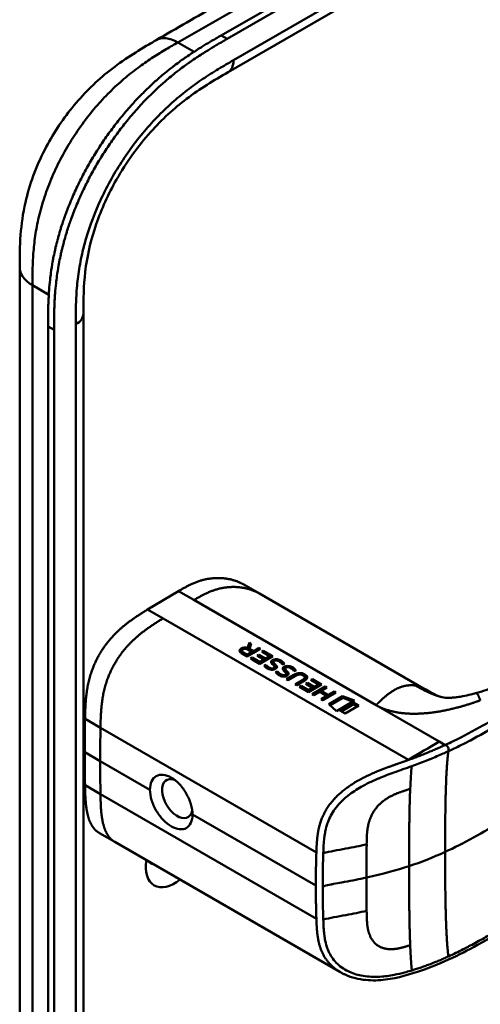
# Model space of a CAD drawing. Header units: millimetres. Extents: x 20 to 833, y 20 to 574.
# Tile 10 of 22: x 353 to 374, y 168 to 213. Entities that reach past the tile are written whole.
import ezdxf

# ---------------------------------------------------------------- set-up
doc = ezdxf.new("R2010")
doc.units = ezdxf.units.MM
doc.header["$LTSCALE"] = 2
doc.layers.add('Sichtbare Kanten(DIN)', color=7, linetype='Continuous', lineweight=50)
doc.layers.add('Sichtbare tangentiale Kanten(DIN)', color=7, linetype='Continuous', lineweight=50)

msp = doc.modelspace()

# ---------------------------------------------------------------- linework, layer by layer
at = {"layer": 'Sichtbare Kanten(DIN)'}
for p, q in [((362.505, 211.972), (407.456, 237.924)), ((407.73, 237.766), (362.78, 211.814)), ((403.805, 233.95), (362.814, 210.284)), ((362.814, 210.284), (362.814, 210.284)), ((353.274, 201.345), (353.274, 201.345)), ((356.191, 199.222), (356.191, 199.222)), ((356.191, 199.222), (356.191, 137.354)), ((354.575, 136.124), (354.575, 198.646)), ((354.849, 198.487), (354.849, 135.966)), ((364.25, 186.409), (363.543, 186.817)), ((359.133, 185.682), (360.547, 186.524)), ((364.25, 186.409), (371.767, 182.069)), ((359.133, 185.682), (359.84, 185.274)), ((359.84, 185.274), (371.073, 178.788)), ((363.705, 183.923), (363.789, 184.166)), ((363.708, 183.848), (363.79, 184.085)), ((363.789, 184.166), (363.79, 184.085)), ((363.789, 184.166), (363.88, 184.114)), ((363.79, 184.085), (363.856, 184.047)), ((363.88, 184.114), (363.799, 183.881)), ((363.697, 183.52), (363.424, 183.678)), ((363.442, 183.791), (363.443, 183.71)), ((363.506, 183.716), (363.691, 183.609)), ((363.507, 183.635), (363.692, 183.528)), ((363.691, 183.609), (363.903, 183.735)), ((363.691, 183.609), (363.692, 183.528)), ((363.692, 183.528), (363.904, 183.654)), ((364.294, 183.874), (363.697, 183.52)), ((363.705, 183.923), (363.706, 183.849)), ((363.903, 183.735), (363.718, 183.842)), ((363.799, 183.881), (363.8, 183.8)), ((363.799, 183.881), (363.976, 183.779)), ((363.8, 183.8), (363.977, 183.698)), ((363.903, 183.735), (363.904, 183.654)), ((363.976, 183.779), (364.214, 183.92)), ((363.976, 183.779), (363.977, 183.698)), ((363.977, 183.698), (364.215, 183.839)), ((364.145, 183.565), (364.218, 183.608)), ((364.447, 183.391), (364.145, 183.565)), ((364.214, 183.92), (364.294, 183.874)), ((364.214, 183.92), (364.215, 183.839)), ((364.215, 183.839), (364.225, 183.834)), ((364.215, 183.525), (364.219, 183.527)), ((364.218, 183.608), (364.519, 183.434)), ((364.218, 183.608), (364.219, 183.527)), ((364.219, 183.527), (364.521, 183.353)), ((364.862, 183.545), (364.266, 183.191)), ((364.368, 183.746), (364.441, 183.789)), ((364.711, 183.548), (364.368, 183.746)), ((364.438, 183.706), (364.442, 183.708)), ((364.441, 183.789), (364.862, 183.545)), ((364.441, 183.789), (364.442, 183.708)), ((364.442, 183.708), (364.794, 183.505)), ((364.519, 183.434), (364.711, 183.548)), ((364.711, 183.548), (364.712, 183.467)), ((363.849, 183.432), (363.921, 183.476)), ((364.266, 183.191), (363.849, 183.432)), ((363.918, 183.392), (363.922, 183.395)), ((363.921, 183.476), (363.922, 183.395)), ((363.921, 183.476), (364.26, 183.28)), ((363.922, 183.395), (364.261, 183.199)), ((364.26, 183.28), (364.447, 183.391)), ((364.26, 183.28), (364.261, 183.199)), ((364.261, 183.199), (364.448, 183.31)), ((364.447, 183.391), (364.448, 183.31)), ((364.463, 183.119), (364.555, 183.149)), ((364.514, 183.054), (364.556, 183.068)), ((364.519, 183.434), (364.521, 183.353)), ((364.521, 183.353), (364.712, 183.467)), ((364.555, 183.149), (364.556, 183.068)), ((364.894, 183.278), (364.895, 183.197)), ((364.894, 183.273), (364.895, 183.192)), ((364.928, 183.322), (364.926, 183.321)), ((364.944, 183.199), (364.945, 183.118)), ((364.975, 183.169), (364.976, 183.088)), ((364.782, 182.983), (364.787, 182.982)), ((364.945, 183.056), (364.943, 183.06)), ((364.947, 183.046), (364.948, 182.965)), ((364.994, 182.813), (365.085, 182.842)), ((365.044, 182.748), (365.086, 182.761)), ((365.085, 182.842), (365.086, 182.761)), ((365.312, 182.677), (365.317, 182.675)), ((365.424, 182.971), (365.425, 182.89)), ((365.424, 182.966), (365.425, 182.885)), ((365.459, 183.015), (365.456, 183.014)), ((365.474, 182.892), (365.475, 182.811)), ((365.475, 182.75), (365.474, 182.753)), ((365.477, 182.739), (365.478, 182.658)), ((365.485, 182.486), (365.828, 182.69)), ((365.505, 182.862), (365.507, 182.781)), ((365.911, 182.648), (365.563, 182.441)), ((366.259, 182.663), (366.257, 182.664)), ((365.563, 182.441), (365.485, 182.486)), ((365.554, 182.446), (365.829, 182.609)), ((365.888, 182.253), (366.236, 182.46)), ((365.966, 182.208), (365.888, 182.253)), ((365.957, 182.213), (366.237, 182.379)), ((366.309, 182.412), (365.966, 182.208)), ((366.085, 182.139), (366.158, 182.182)), ((366.158, 182.182), (366.497, 181.986)), ((366.158, 182.182), (366.159, 182.101)), ((366.333, 182.573), (366.334, 182.492)), ((366.382, 182.272), (366.455, 182.315)), ((366.683, 182.097), (366.382, 182.272)), ((366.452, 182.231), (366.456, 182.234)), ((366.455, 182.315), (366.456, 182.234)), ((366.455, 182.315), (366.756, 182.14)), ((366.456, 182.234), (366.757, 182.059)), ((367.099, 182.252), (366.503, 181.898)), ((366.605, 182.453), (366.677, 182.496)), ((366.948, 182.254), (366.605, 182.453)), ((366.674, 182.412), (366.678, 182.415)), ((366.677, 182.496), (367.099, 182.252)), ((366.677, 182.496), (366.678, 182.415)), ((366.678, 182.415), (367.03, 182.211)), ((366.756, 182.14), (366.948, 182.254)), ((366.757, 182.059), (366.949, 182.173)), ((366.948, 182.254), (366.949, 182.173)), ((366.503, 181.898), (366.085, 182.139)), ((366.155, 182.099), (366.159, 182.101)), ((366.159, 182.101), (366.498, 181.905)), ((366.497, 181.986), (366.683, 182.097)), ((366.497, 181.986), (366.498, 181.905)), ((366.498, 181.905), (366.684, 182.016)), ((366.668, 181.802), (367.264, 182.156)), ((366.746, 181.757), (366.668, 181.802)), ((366.683, 182.097), (366.684, 182.016)), ((366.737, 181.762), (367.265, 182.075)), ((367.005, 181.911), (366.746, 181.757)), ((366.756, 182.14), (366.757, 182.059)), ((367.33, 181.723), (367.005, 181.911)), ((367.071, 181.569), (367.33, 181.723)), ((367.342, 182.111), (367.08, 181.955)), ((367.08, 181.955), (367.404, 181.767)), ((367.08, 181.955), (367.081, 181.874)), ((367.081, 181.874), (367.405, 181.686)), ((367.745, 181.878), (367.149, 181.524)), ((367.264, 182.156), (367.342, 182.111)), ((367.264, 182.156), (367.265, 182.075)), ((367.265, 182.075), (367.274, 182.07)), ((367.33, 181.723), (367.331, 181.642)), ((367.404, 181.767), (367.667, 181.923)), ((367.404, 181.767), (367.405, 181.686)), ((367.405, 181.686), (367.668, 181.842)), ((367.435, 181.341), (368.062, 181.713)), ((367.667, 181.923), (367.745, 181.878)), ((367.667, 181.923), (367.668, 181.842)), ((367.668, 181.842), (367.677, 181.837)), ((368.062, 181.713), (368.601, 181.513)), ((368.062, 181.713), (368.063, 181.632)), ((374.149, 181.846), (374.149, 181.846)), ((367.149, 181.524), (367.071, 181.569)), ((367.14, 181.529), (367.331, 181.642)), ((367.784, 181.027), (367.435, 181.341)), ((367.49, 181.292), (368.063, 181.632)), ((368.601, 181.513), (367.784, 181.027)), ((367.939, 181.05), (368.565, 181.421)), ((368.009, 181.009), (368.566, 181.34)), ((368.063, 181.632), (368.517, 181.463)), ((368.802, 181.284), (368.177, 180.912)), ((368.565, 181.421), (368.566, 181.34)), ((368.565, 181.421), (368.802, 181.284)), ((368.566, 181.34), (368.734, 181.243)), ((368.177, 180.912), (367.939, 181.05)), ((367.971, 177.287), (367.971, 177.287)), ((357.629, 175.036), (356.922, 175.444)), ((357.629, 175.036), (367.939, 169.084)), ((367.156, 172.184), (367.156, 172.184)), ((367.939, 169.084), (367.939, 169.083))]:
    msp.add_line(p, q, dxfattribs=at)
for centre, major_axis, ratio, start_param, end_param in [((363.639, 183.587), (-0.314, 0.224), 0.867096, 5.088467, 5.919275), ((363.64, 183.506), (-0.314, 0.224), 0.867096, 5.753826, 5.919275), ((363.913, 183.769), (-0.47, 0.025), 0.306845, 5.8521, 6.824844), ((363.914, 183.688), (-0.47, 0.025), 0.306845, 0.02028, 0.541659), ((365.142, 183.037), (-0.239, 0.267), 0.619495, 5.625764, 6.147151), ((364.397, 183.515), (-0.482, 0.52), 0.283399, 2.674667, 2.735626), ((364.772, 183.171), (-0.167, 0.152), 0.729766, 2.233297, 2.693591), ((364.927, 183.052), (-0.0114, 0.0283), 0.581092, 4.323657, 4.631736), ((364.894, 183.248), (-0.514, 0.56), 0.272377, 2.69527, 2.754411), ((365.302, 182.867), (-0.167, 0.154), 0.73052, 2.242303, 2.700135), ((365.673, 182.731), (-0.239, 0.267), 0.619816, 5.625026, 6.146719), ((365.458, 182.745), (-0.0114, 0.0283), 0.581092, 4.323657, 4.631736), ((366.006, 181.654), (0.157, 1.112), 0.63156, 6.033796, 6.75226), ((366.007, 181.573), (0.157, 1.112), 0.63156, 0.331858, 0.469074), ((357.239, 182.142), (9.094, 0.433), 0.080576, 6.132809, 6.407742), ((366.007, 181.573), (0.157, 1.112), 0.63156, 6.033796, 6.131298), ((364.538, 182.502), (1.904, 0.072), 0.219647, 5.899786, 6.618126), ((364.539, 182.421), (1.904, 0.072), 0.219647, 0.091668, 0.33494), ((357.24, 182.061), (9.094, 0.433), 0.080576, 6.132809, 6.280449), ((416.617, 213.997), (-42.685, -73.933), 0.57735, 5.475963, 5.497787), ((416.624, 214), (-42.69, -73.941), 0.57735, 5.497783, 5.519608), ((360.49, 177.019), (0.492, -0.852), 0.57735, 2.535836, 6.884393), ((360.365, 174.657), (-0.93, -1.611), 0.57735, 5.305464, 7.260907), ((359.799, 174.983), (-0.53, -0.918), 0.57735, 6.086577, 6.479794)]:
    msp.add_ellipse(centre, major_axis=major_axis, ratio=ratio, start_param=start_param, end_param=end_param, dxfattribs=at)
for points, degree, knots in [([(359.517, 211.749), (360.46, 212.294), (361.403, 212.838), (363.477, 214.036), (364.608, 214.689), (367.097, 216.126), (368.455, 216.91), (371.442, 218.634), (373.071, 219.575), (376.655, 221.644), (378.61, 222.773), (382.911, 225.256), (385.257, 226.61), (390.418, 229.59), (393.233, 231.216), (397.535, 233.699), (399.021, 234.557), (400.507, 235.415)], 3, [0.000002, 0.000002, 0.000002, 0.000002, 1, 1, 2.2, 2.2, 3.64, 3.64, 5.368, 5.368, 7.4416, 7.4416, 9.92992, 9.92992, 12.915904, 12.915904, 14.492315, 14.492315, 14.492315, 14.492315]), ([(354.575, 198.646), (354.575, 198.743), (354.575, 198.939), (354.577, 199.186), (354.58, 199.435), (354.585, 199.636), (354.595, 199.891), (354.605, 200.097), (354.627, 200.409), (354.655, 200.726), (354.709, 201.157), (354.76, 201.486), (354.822, 201.817), (354.868, 202.04), (354.932, 202.321), (354.989, 202.546), (355.066, 202.83), (355.133, 203.057), (355.241, 203.399), (355.359, 203.741), (355.555, 204.253), (355.749, 204.706), (356.013, 205.267), (356.242, 205.71), (356.547, 206.253), (356.807, 206.679), (357.148, 207.197), (357.434, 207.6), (357.806, 208.087), (358.115, 208.462), (358.471, 208.865), (358.714, 209.124), (358.961, 209.374), (359.127, 209.537), (359.378, 209.773), (359.631, 210.001), (359.972, 210.289), (360.23, 210.493), (360.489, 210.688), (360.662, 210.814), (360.878, 210.966), (361.05, 211.084), (361.266, 211.226), (361.438, 211.336), (361.697, 211.497), (362.039, 211.703), (362.336, 211.875), (362.505, 211.972)], 3, [-0.9999979, -0.9999979, -0.9999979, -0.9999979, -0.9791648, -0.9583317, -0.9479152, -0.9270821, -0.9166655, -0.8958324, -0.8854159, -0.8541662, -0.8333331, -0.8020835, -0.791667, -0.7708339, -0.7604173, -0.7395842, -0.7291677, -0.7083346, -0.697918, -0.6666684, -0.6458353, -0.6041691, -0.583336, -0.5416699, -0.5208368, -0.4791706, -0.4583375, -0.4166713, -0.3958382, -0.354172, -0.3333389, -0.3020893, -0.2916727, -0.2708397, -0.2604231, -0.2291735, -0.2083404, -0.1770907, -0.1666742, -0.1458411, -0.1354246, -0.1145915, -0.1041749, -0.0833418, -0.0729253, -0.0416756, -0.0000095, -0.0000095, -0.0000095, -0.0000095]), ([(353.274, 201.345), (353.274, 201.82), (353.275, 202.321), (353.352, 203.321), (353.421, 203.82), (353.717, 205.129), (354.021, 205.959), (354.77, 207.416), (355.201, 208.072), (356.163, 209.26), (356.707, 209.8), (357.894, 210.77), (358.552, 211.187), (359.294, 211.62), (359.406, 211.685), (359.517, 211.749)], 3, [0, 0, 0, 0, 0.436896, 0.436896, 0.842838, 0.842838, 1.49715, 1.49715, 2.073353, 2.073353, 2.662039, 2.662039, 3.316728, 3.316728, 3.434626, 3.434626, 3.434626, 3.434626]), ([(362.78, 211.814), (362.611, 211.716), (362.314, 211.544), (361.971, 211.338), (361.713, 211.178), (361.54, 211.067), (361.325, 210.925), (361.152, 210.808), (360.936, 210.656), (360.763, 210.53), (360.505, 210.335), (360.247, 210.13), (359.906, 209.842), (359.652, 209.615), (359.401, 209.378), (359.235, 209.216), (358.989, 208.966), (358.746, 208.707), (358.389, 208.303), (358.081, 207.928), (357.709, 207.442), (357.423, 207.039), (357.081, 206.52), (356.822, 206.095), (356.516, 205.551), (356.288, 205.109), (356.023, 204.548), (355.83, 204.095), (355.634, 203.582), (355.515, 203.24), (355.407, 202.899), (355.34, 202.671), (355.263, 202.388), (355.206, 202.162), (355.142, 201.882), (355.096, 201.659), (355.035, 201.327), (354.983, 200.999), (354.93, 200.568), (354.901, 200.251), (354.88, 199.939), (354.869, 199.733), (354.859, 199.478), (354.855, 199.276), (354.851, 199.027), (354.849, 198.78), (354.849, 198.585), (354.849, 198.487)], 3, [0.0000095, 0.0000095, 0.0000095, 0.0000095, 0.0416756, 0.0729253, 0.0833418, 0.1041749, 0.1145915, 0.1354246, 0.1458411, 0.1666742, 0.1770907, 0.2083404, 0.2291735, 0.2604231, 0.2708397, 0.2916727, 0.3020893, 0.3333389, 0.354172, 0.3958382, 0.4166713, 0.4583375, 0.4791706, 0.5208368, 0.5416699, 0.583336, 0.6041691, 0.6458353, 0.6666684, 0.697918, 0.7083346, 0.7291677, 0.7395842, 0.7604173, 0.7708339, 0.791667, 0.8020835, 0.8333331, 0.8541662, 0.8854159, 0.8958324, 0.9166655, 0.9270821, 0.9479152, 0.9583317, 0.9791648, 0.9999979, 0.9999979, 0.9999979, 0.9999979]), ([(362.814, 210.284), (362.166, 209.91), (361.534, 209.536), (360.349, 208.636), (359.789, 208.127), (358.694, 206.902), (358.153, 206.153), (357.331, 204.709), (357.012, 204.006), (356.55, 202.664), (356.396, 202.011), (356.213, 200.734), (356.193, 200.11), (356.191, 199.395), (356.191, 199.309), (356.191, 199.222)], 3, [0, 0, 0, 0, 0.687972, 0.687972, 1.303815, 1.303815, 1.980815, 1.980815, 2.549977, 2.549977, 3.091619, 3.091619, 3.672364, 3.672364, 3.752207, 3.752207, 3.752207, 3.752207]), ([(353.274, 139.477), (353.274, 150.364), (353.274, 161.25), (353.274, 181.873), (353.274, 191.609), (353.274, 201.345)], 3, [0, 0, 0, 0, 10, 10, 18.943141, 18.943141, 18.943141, 18.943141]), ([(414.782, 196.146), (414.782, 196.145), (414.782, 196.145), (414.782, 196.144), (414.782, 196.143), (414.782, 196.142), (414.782, 196.142), (414.783, 196.14), (414.783, 196.14), (414.783, 196.138), (414.783, 196.137), (414.784, 196.135), (414.784, 196.133), (414.785, 196.13), (414.785, 196.127), (414.786, 196.121), (414.787, 196.116), (414.789, 196.103), (414.791, 196.093), (414.797, 196.059), (414.8, 196.035), (414.813, 195.94), (414.819, 195.873), (414.833, 195.606), (414.817, 195.413), (414.702, 194.853), (414.532, 194.495), (414.015, 193.784), (413.643, 193.433), (412.676, 192.694), (412.041, 192.321), (409.848, 191.042), (408.287, 190.134), (402.045, 186.499), (397.364, 183.773), (389.171, 179.003), (385.66, 176.958), (379.516, 173.38), (376.951, 171.809), (373.389, 169.855), (372.479, 169.411), (370.947, 168.91), (370.381, 168.756), (369.499, 168.685), (369.185, 168.693), (368.722, 168.772), (368.563, 168.812), (368.331, 168.893), (368.254, 168.924), (368.139, 168.977), (368.1, 168.996), (368.042, 169.026), (368.023, 169.036), (367.993, 169.053), (367.982, 169.059), (367.967, 169.067), (367.961, 169.071), (367.953, 169.075), (367.95, 169.077), (367.946, 169.079), (367.944, 169.08), (367.942, 169.082), (367.94, 169.083), (367.939, 169.083)], 3, [0, 0, 0, 0, 0.000812, 0.000812, 0.001159, 0.001159, 0.001709, 0.001709, 0.00226, 0.00226, 0.00297, 0.00297, 0.004051, 0.004051, 0.005946, 0.005946, 0.009784, 0.009784, 0.018899, 0.018899, 0.044942, 0.044942, 0.123041, 0.123041, 0.357876, 0.357876, 0.819393, 0.819393, 1.341428, 1.341428, 2.016287, 2.016287, 3.678544, 3.678544, 8.665313, 8.665313, 12.405389, 12.405389, 15.210451, 15.210451, 16.085372, 16.085372, 16.55485, 16.55485, 16.809473, 16.809473, 16.944798, 16.944798, 17.014076, 17.014076, 17.049094, 17.049094, 17.066817, 17.066817, 17.075861, 17.075861, 17.080537, 17.080537, 17.082986, 17.082986, 17.084274, 17.084274, 17.085621, 17.085621, 17.085621, 17.085621]), ([(363.543, 186.817), (363.377, 186.913), (362.851, 187.142), (362.227, 187.208), (361.553, 187.097), (360.999, 186.785), (360.547, 186.524)], 5, [0.4967795, 0.4967795, 0.4967795, 0.4967795, 0.4967795, 0.4967795, 0.6666667, 1, 1, 1, 1, 1, 1]), ([(374.149, 181.846), (374.471, 181.935), (374.777, 182.04), (375.496, 182.318), (375.897, 182.5), (377.14, 183.116), (377.902, 183.59), (378.708, 184.052)], 3, [0, 0, 0, 0, 0.257742, 0.257742, 0.636588, 0.636588, 1.488142, 1.488142, 1.488142, 1.488142]), ([(366.257, 182.664), (366.247, 182.669), (366.237, 182.675), (366.205, 182.689), (366.182, 182.697), (366.135, 182.706), (366.113, 182.707), (366.066, 182.705), (366.042, 182.701), (365.98, 182.684), (365.943, 182.667), (365.911, 182.648)], 3, [-0.09871822, -0.09871822, -0.09871822, -0.09871822, -0.08841169, -0.08841169, -0.06862142, -0.06862142, -0.05132957, -0.05132957, -0.03330955, -0.03330955, 0, 0, 0, 0]), ([(371.777, 182.063), (371.898, 181.993), (372.006, 181.931), (372.196, 181.829), (372.279, 181.788), (372.458, 181.709), (372.539, 181.682), (372.626, 181.661)], 3, [0, 0, 0, 0, 0.1284427, 0.1284427, 0.2652531, 0.2652531, 0.4733811, 0.4733811, 0.4733811, 0.4733811]), ([(372.626, 181.661), (372.694, 181.645), (372.712, 181.643), (372.789, 181.637), (372.82, 181.635), (372.895, 181.634), (372.926, 181.635), (373.01, 181.638), (373.068, 181.641), (373.189, 181.652), (373.252, 181.66), (373.4, 181.68), (373.484, 181.694), (373.693, 181.734), (373.817, 181.761), (374.009, 181.809), (374.08, 181.827), (374.149, 181.846)], 3, [0, 0, 0, 0, 0.1743179, 0.1743179, 0.2462745, 0.2462745, 0.2848204, 0.2848204, 0.3367602, 0.3367602, 0.387016, 0.387016, 0.4510804, 0.4510804, 0.5461058, 0.5461058, 0.6016777, 0.6016777, 0.6016777, 0.6016777]), ([(359.237, 177.42), (359.237, 177.421), (359.237, 177.421), (359.237, 177.562), (359.263, 177.698), (359.364, 177.917), (359.441, 177.999), (359.617, 178.097), (359.727, 178.12), (359.967, 178.095), (360.097, 178.048), (360.219, 177.978), (360.341, 177.908), (360.47, 177.805), (360.708, 177.553), (360.816, 177.404), (360.988, 177.105), (361.062, 176.936), (361.161, 176.601), (361.185, 176.437), (361.185, 176.296), (361.185, 176.296), (361.185, 176.296)], 3, [1.55009, 1.55009, 1.55009, 1.55009, 1.550123, 1.550123, 1.679687, 1.679687, 1.809251, 1.809251, 1.938041, 1.938041, 2.066832, 2.066832, 2.066832, 2.195892, 2.195892, 2.324951, 2.324951, 2.454246, 2.454246, 2.58354, 2.58354, 2.583573, 2.583573, 2.583573, 2.583573]), ([(359.237, 177.42), (359.237, 177.279), (359.263, 177.115), (359.364, 176.782), (359.441, 176.613), (359.617, 176.317), (359.727, 176.169), (359.967, 175.92), (360.097, 175.817), (360.341, 175.677), (360.47, 175.63), (360.708, 175.604), (360.816, 175.625), (360.988, 175.722), (361.062, 175.803), (361.161, 176.02), (361.185, 176.155), (361.185, 176.296)], 3, [-1.550092, -1.550092, -1.550092, -1.550092, -1.420561, -1.420561, -1.290997, -1.290997, -1.162206, -1.162206, -1.033415, -1.033415, -0.904355, -0.904355, -0.775296, -0.775296, -0.646001, -0.646001, -0.51674, -0.51674, -0.51674, -0.51674])]:
    msp.add_open_spline(points, degree=degree, knots=knots, dxfattribs=at)
for points, degree in [([(359.133, 185.682), (358.011, 184.989), (357.106, 184.374), (356.336, 183.054), (356.29, 181.984), (356.266, 180.674)], 5), ([(363.424, 183.678), (363.335, 183.733), (363.287, 183.818), (363.415, 183.894)], 3), ([(363.348, 183.75), (363.36, 183.771), (363.382, 183.792), (363.416, 183.813)], 3), ([(363.718, 183.842), (363.661, 183.875), (363.575, 183.904), (363.489, 183.852)], 3), ([(364.481, 183.092), (364.475, 183.1), (364.463, 183.119), (364.463, 183.119)], 3), ([(364.562, 183.013), (364.537, 183.032), (364.502, 183.062), (364.481, 183.092)], 3), ([(364.555, 183.149), (364.555, 183.149), (364.598, 183.095), (364.619, 183.074)], 3), ([(364.556, 183.068), (364.556, 183.068), (364.599, 183.014), (364.62, 182.993)], 3), ([(364.619, 183.074), (364.658, 183.036), (364.704, 183.008), (364.761, 182.989)], 3), ([(364.786, 183.275), (364.782, 183.3), (364.794, 183.325), (364.826, 183.35)], 3), ([(364.873, 183.145), (364.814, 183.199), (364.791, 183.237), (364.786, 183.275)], 3), ([(364.797, 183.237), (364.804, 183.249), (364.815, 183.259), (364.828, 183.269)], 3), ([(364.826, 183.35), (364.878, 183.39), (364.958, 183.413), (365.065, 183.399)], 3), ([(364.828, 183.269), (364.85, 183.286), (364.878, 183.3), (364.91, 183.31)], 3), ([(364.943, 183.06), (364.935, 183.082), (364.913, 183.108), (364.873, 183.145)], 3), ([(364.926, 183.321), (364.9, 183.306), (364.892, 183.292), (364.894, 183.273)], 3), ([(364.894, 183.273), (364.898, 183.253), (364.914, 183.229), (364.944, 183.199)], 3), ([(364.895, 183.197), (364.895, 183.195), (364.895, 183.194), (364.895, 183.192)], 3), ([(364.895, 183.192), (364.899, 183.172), (364.915, 183.148), (364.945, 183.118)], 3), ([(364.944, 183.199), (364.948, 183.194), (364.975, 183.169), (364.975, 183.169)], 3), ([(364.945, 183.118), (364.95, 183.113), (364.976, 183.088), (364.976, 183.088)], 3), ([(364.975, 183.169), (365.014, 183.133), (365.035, 183.105), (365.048, 183.079)], 3), ([(364.976, 183.088), (365.012, 183.055), (365.033, 183.029), (365.046, 183.004)], 3), ([(365.048, 183.079), (365.068, 183.04), (365.06, 182.997), (364.993, 182.958)], 3), ([(365.231, 183.247), (365.175, 183.295), (365.118, 183.329), (365.055, 183.339)], 3), ([(365.065, 183.399), (365.125, 183.391), (365.182, 183.371), (365.238, 183.339)], 3), ([(365.176, 183.289), (365.197, 183.28), (365.218, 183.27), (365.239, 183.258)], 3), ([(365.298, 183.155), (365.298, 183.155), (365.278, 183.205), (365.231, 183.247)], 3), ([(365.238, 183.339), (365.256, 183.329), (365.272, 183.318), (365.29, 183.305)], 3), ([(365.239, 183.258), (365.257, 183.248), (365.273, 183.237), (365.291, 183.224)], 3), ([(365.29, 183.305), (365.353, 183.262), (365.389, 183.202), (365.393, 183.191)], 3), ([(365.291, 183.224), (365.314, 183.208), (365.333, 183.191), (365.348, 183.174)], 3), ([(365.393, 183.191), (365.388, 183.189), (365.298, 183.155), (365.298, 183.155)], 3), ([(365.357, 183.043), (365.409, 183.083), (365.489, 183.107), (365.595, 183.092)], 3), ([(365.595, 183.092), (365.656, 183.084), (365.712, 183.065), (365.769, 183.032)], 3), ([(364.746, 182.926), (364.677, 182.944), (364.622, 182.968), (364.562, 183.013)], 3), ([(364.62, 182.993), (364.638, 182.976), (364.657, 182.961), (364.677, 182.948)], 3), ([(364.958, 182.94), (364.905, 182.916), (364.827, 182.905), (364.746, 182.926)], 3), ([(364.874, 182.982), (364.917, 182.993), (364.949, 183.021), (364.947, 183.048)], 3), ([(364.93, 182.929), (364.941, 182.94), (364.948, 182.952), (364.948, 182.965)], 3), ([(364.993, 182.958), (364.972, 182.945), (364.966, 182.943), (364.958, 182.94)], 3), ([(365.011, 182.785), (365.005, 182.793), (364.994, 182.813), (364.994, 182.813)], 3), ([(365.093, 182.706), (365.067, 182.725), (365.033, 182.755), (365.011, 182.785)], 3), ([(365.085, 182.842), (365.085, 182.842), (365.128, 182.788), (365.15, 182.767)], 3), ([(365.086, 182.761), (365.086, 182.761), (365.129, 182.707), (365.151, 182.686)], 3), ([(365.276, 182.619), (365.207, 182.637), (365.152, 182.661), (365.093, 182.706)], 3), ([(365.15, 182.767), (365.189, 182.729), (365.234, 182.701), (365.292, 182.682)], 3), ([(365.151, 182.686), (365.168, 182.669), (365.187, 182.654), (365.208, 182.641)], 3), ([(365.489, 182.633), (365.435, 182.609), (365.357, 182.598), (365.276, 182.619)], 3), ([(365.316, 182.968), (365.312, 182.993), (365.324, 183.018), (365.357, 183.043)], 3), ([(365.403, 182.838), (365.344, 182.893), (365.321, 182.931), (365.316, 182.968)], 3), ([(365.328, 182.931), (365.334, 182.941), (365.344, 182.952), (365.358, 182.962)], 3), ([(365.358, 182.962), (365.38, 182.98), (365.408, 182.994), (365.441, 183.003)], 3), ([(365.474, 182.753), (365.465, 182.775), (365.443, 182.802), (365.403, 182.838)], 3), ([(365.404, 182.675), (365.447, 182.686), (365.479, 182.714), (365.477, 182.741)], 3), ([(365.456, 183.014), (365.431, 182.999), (365.422, 182.986), (365.424, 182.966)], 3), ([(365.424, 182.966), (365.428, 182.947), (365.444, 182.922), (365.474, 182.892)], 3), ([(365.425, 182.89), (365.425, 182.889), (365.425, 182.887), (365.425, 182.885)], 3), ([(365.425, 182.885), (365.429, 182.866), (365.445, 182.841), (365.475, 182.811)], 3), ([(365.46, 182.623), (365.472, 182.633), (365.479, 182.646), (365.478, 182.658)], 3), ([(365.474, 182.892), (365.479, 182.887), (365.505, 182.862), (365.505, 182.862)], 3), ([(365.475, 182.811), (365.48, 182.806), (365.506, 182.781), (365.507, 182.781)], 3), ([(365.524, 182.651), (365.502, 182.639), (365.497, 182.637), (365.489, 182.633)], 3), ([(365.505, 182.862), (365.544, 182.826), (365.565, 182.799), (365.578, 182.773)], 3), ([(365.507, 182.781), (365.542, 182.748), (365.563, 182.722), (365.576, 182.698)], 3), ([(365.578, 182.773), (365.598, 182.733), (365.591, 182.69), (365.524, 182.651)], 3), ([(365.761, 182.94), (365.706, 182.989), (365.648, 183.022), (365.585, 183.032)], 3), ([(365.707, 182.982), (365.728, 182.974), (365.749, 182.963), (365.77, 182.951)], 3), ([(365.829, 182.849), (365.829, 182.849), (365.808, 182.898), (365.761, 182.94)], 3), ([(365.769, 183.032), (365.786, 183.022), (365.803, 183.011), (365.821, 182.998)], 3), ([(365.77, 182.951), (365.787, 182.941), (365.804, 182.93), (365.822, 182.917)], 3), ([(365.821, 182.998), (365.883, 182.955), (365.919, 182.895), (365.924, 182.884)], 3), ([(365.822, 182.917), (365.844, 182.902), (365.863, 182.884), (365.879, 182.867)], 3), ([(365.924, 182.884), (365.918, 182.882), (365.829, 182.849), (365.829, 182.849)], 3), ([(372.487, 179.63), (372.016, 179.358), (371.545, 179.079), (371.073, 178.788)], 3), ([(356.266, 177.632), (356.278, 176.988), (356.296, 176.412), (356.407, 175.943), (356.62, 175.618), (356.922, 175.444)], 5)]:
    msp.add_open_spline(points, degree=degree, dxfattribs=at)
at = {"layer": 'Sichtbare tangentiale Kanten(DIN)'}
for p, q in [((360.517, 211.65), (401.507, 235.316)), ((363.063, 210.834), (404.053, 234.5)), ((362.78, 211.814), (362.505, 211.972)), ((361.26, 211.221), (360.517, 211.65)), ((359.426, 210.996), (359.426, 210.996)), ((357.31, 209.288), (357.31, 209.288)), ((353.886, 201.805), (353.886, 201.805)), ((354.606, 200.097), (353.859, 200.528)), ((354.849, 198.487), (354.575, 198.646)), ((355.839, 136.864), (355.839, 198.732)), ((361.254, 186.115), (360.547, 186.524)), ((369.595, 181.3), (361.254, 186.115)), ((363.415, 183.894), (363.416, 183.813)), ((363.506, 183.716), (363.507, 183.635)), ((364.619, 183.074), (364.62, 182.993)), ((364.826, 183.35), (364.828, 183.269)), ((365.048, 183.079), (365.049, 183.009)), ((365.065, 183.399), (365.065, 183.337)), ((365.238, 183.339), (365.239, 183.258)), ((365.29, 183.305), (365.291, 183.224)), ((365.595, 183.092), (365.596, 183.03)), ((364.761, 182.989), (364.762, 182.922)), ((364.782, 182.983), (364.783, 182.919)), ((364.787, 182.982), (364.788, 182.918)), ((364.874, 182.982), (364.875, 182.918)), ((365.15, 182.767), (365.151, 182.686)), ((365.292, 182.682), (365.292, 182.615)), ((365.312, 182.677), (365.313, 182.612)), ((365.317, 182.675), (365.318, 182.611)), ((365.357, 183.043), (365.358, 182.962)), ((365.404, 182.675), (365.405, 182.611)), ((365.578, 182.773), (365.579, 182.702)), ((365.769, 183.032), (365.77, 182.951)), ((365.821, 182.998), (365.822, 182.917)), ((365.828, 182.69), (365.829, 182.609)), ((366.331, 182.707), (366.332, 182.626)), ((366.236, 182.46), (366.237, 182.379)), ((369.595, 181.3), (372.487, 179.63)), ((356.266, 180.674), (356.973, 180.266)), ((356.973, 180.266), (366.859, 174.558)), ((372.487, 179.63), (372.757, 179.474)), ((356.958, 178.736), (356.251, 179.145)), ((372.906, 179.191), (372.904, 179.19)), ((359.237, 177.42), (356.958, 178.736)), ((356.973, 177.223), (356.266, 177.632)), ((356.973, 177.223), (366.859, 171.516)), ((366.833, 173.035), (361.185, 176.296)), ((369.161, 174.921), (369.161, 174.924)), ((369.161, 171.879), (369.161, 171.876))]:
    msp.add_line(p, q, dxfattribs=at)
for centre, major_axis, ratio, start_param, end_param in [((417.324, 213.589), (-42.685, -73.933), 0.57735, 5.475963, 5.497789), ((417.331, 213.592), (-42.69, -73.941), 0.57735, 5.497785, 5.519608), ((369.216, 173.159), (-0.004, 3.508), 0.017337, 1.044244, 1.500022), ((369.216, 173.524), (-0.002, -3.501), 0.017405, 4.745995, 5.201711)]:
    msp.add_ellipse(centre, major_axis=major_axis, ratio=ratio, start_param=start_param, end_param=end_param, dxfattribs=at)
for points, degree, knots in [([(360.517, 211.65), (360.339, 211.548), (360.158, 211.443), (359.975, 211.334), (359.781, 211.219), (359.585, 211.099), (359.39, 210.972), (359.183, 210.839), (358.977, 210.698), (358.772, 210.549), (358.556, 210.391), (358.342, 210.224), (358.13, 210.047), (357.909, 209.861), (357.69, 209.663), (357.476, 209.454), (357.255, 209.238), (357.039, 209.01), (356.831, 208.772), (356.618, 208.528), (356.412, 208.274), (356.216, 208.01), (356.018, 207.744), (355.828, 207.467), (355.648, 207.18), (355.468, 206.893), (355.298, 206.596), (355.142, 206.297), (354.985, 205.994), (354.841, 205.688), (354.713, 205.38), (354.584, 205.071), (354.47, 204.761), (354.372, 204.453), (354.274, 204.147), (354.192, 203.842), (354.126, 203.545), (354.059, 203.248), (354.009, 202.962), (353.97, 202.681), (353.933, 202.411), (353.908, 202.145), (353.891, 201.881), (353.875, 201.639), (353.867, 201.398), (353.863, 201.159), (353.859, 200.945), (353.859, 200.734), (353.859, 200.528)], 3, [0, 0, 0, 0, 0.189483, 0.189483, 0.189483, 0.390488, 0.390488, 0.390488, 0.603341, 0.603341, 0.603341, 0.827847, 0.827847, 0.827847, 1.063028, 1.063028, 1.063028, 1.306916, 1.306916, 1.306916, 1.556493, 1.556493, 1.556493, 1.807928, 1.807928, 1.807928, 2.059373, 2.059373, 2.059373, 2.31343, 2.31343, 2.31343, 2.568298, 2.568298, 2.568298, 2.821899, 2.821899, 2.821899, 3.074612, 3.074612, 3.074612, 3.317553, 3.317553, 3.317553, 3.540814, 3.540814, 3.540814, 3.741293, 3.741293, 3.741293, 3.741293]), ([(406.643, 211.696), (406.646, 211.694), (406.648, 211.693), (406.65, 211.692), (406.735, 211.643), (406.818, 211.594), (406.901, 211.547), (406.984, 211.5), (407.066, 211.452), (407.148, 211.404), (407.231, 211.357), (407.314, 211.309), (407.398, 211.261), (407.482, 211.213), (407.568, 211.163), (407.655, 211.113), (407.699, 211.088), (407.743, 211.063), (407.788, 211.037), (407.832, 211.012), (407.877, 210.986), (407.922, 210.96), (408.012, 210.908), (408.105, 210.855), (408.197, 210.802), (408.29, 210.749), (408.383, 210.696), (408.475, 210.643), (408.567, 210.59), (408.659, 210.537), (408.749, 210.486), (408.839, 210.434), (408.928, 210.383), (409.015, 210.333), (409.102, 210.283), (409.188, 210.234), (409.273, 210.186), (409.358, 210.137), (409.441, 210.089), (409.525, 210.041), (409.608, 209.993), (409.692, 209.946), (409.775, 209.898), (409.859, 209.85), (409.942, 209.802), (410.027, 209.754), (410.111, 209.706), (410.196, 209.657), (410.281, 209.608), (410.366, 209.56), (410.452, 209.511), (410.538, 209.461), (410.624, 209.412), (410.71, 209.363), (410.796, 209.313), (411.813, 208.731), (412.785, 208.17), (413.524, 207.466), (414.039, 206.975), (414.42, 206.413), (414.552, 205.844), (414.707, 205.175), (414.528, 204.504), (414.059, 203.888), (413.622, 203.314), (412.949, 202.807), (412.205, 202.341), (411.594, 201.959), (410.944, 201.593), (410.304, 201.221), (407.459, 199.564), (404.601, 197.9), (401.75, 196.239), (396.988, 193.466), (392.221, 190.691), (387.458, 187.917), (385.076, 186.53), (382.694, 185.143), (380.312, 183.756), (379.121, 183.062), (377.93, 182.369), (376.739, 181.675), (375.989, 181.238), (375.242, 180.795), (374.486, 180.368), (374.041, 180.117), (373.593, 179.875), (373.117, 179.644), (373.006, 179.59), (372.895, 179.538), (372.777, 179.484)], 3, [0, 0, 0, 0, 0.002518, 0.002518, 0.002518, 0.094944, 0.094944, 0.094944, 0.18737, 0.18737, 0.18737, 0.279796, 0.279796, 0.279796, 0.372222, 0.372222, 0.372222, 0.418434, 0.418434, 0.418434, 0.464647, 0.464647, 0.464647, 0.557073, 0.557073, 0.557073, 0.649499, 0.649499, 0.649499, 0.741925, 0.741925, 0.741925, 0.834351, 0.834351, 0.834351, 0.926776, 0.926776, 0.926776, 1.019202, 1.019202, 1.019202, 1.111628, 1.111628, 1.111628, 1.204054, 1.204054, 1.204054, 1.29648, 1.29648, 1.29648, 1.388905, 1.388905, 1.388905, 1.481331, 1.481331, 1.481331, 2.571552, 2.571552, 2.571552, 3.331424, 3.331424, 3.331424, 4.2235, 4.2235, 4.2235, 5.055186, 5.055186, 5.055186, 5.737675, 5.737675, 5.737675, 8.775646, 8.775646, 8.775646, 13.850256, 13.850256, 13.850256, 16.38756, 16.38756, 16.38756, 17.656213, 17.656213, 17.656213, 18.455338, 18.455338, 18.455338, 18.924865, 18.924865, 18.924865, 19.034762, 19.034762, 19.034762, 19.034762]), ([(355.839, 198.732), (355.839, 198.993), (355.839, 199.531), (355.879, 200.382), (355.985, 201.267), (356.23, 202.483), (356.75, 204.047), (357.693, 205.875), (358.878, 207.53), (360.004, 208.694), (360.942, 209.472), (361.655, 209.984), (362.369, 210.433), (362.835, 210.702), (363.063, 210.834)], 3, [18.388359, 18.388359, 18.388359, 18.388359, 18.631862, 18.875363, 19.118865, 19.362366, 19.849368, 20.336371, 20.823374, 21.310376, 21.553877, 21.797379, 22.04088, 22.284383, 22.284383, 22.284383, 22.284383]), ([(364.25, 186.409), (364.084, 186.504), (363.559, 186.733), (362.935, 186.799), (362.26, 186.688), (361.706, 186.376), (361.254, 186.115)], 5, [0.4967795, 0.4967795, 0.4967795, 0.4967795, 0.4967795, 0.4967795, 0.6666667, 1, 1, 1, 1, 1, 1]), ([(371.392, 182.198), (371.468, 182.155), (371.617, 182.071), (371.839, 181.95), (372.078, 181.835), (372.33, 181.742), (372.511, 181.69), (372.611, 181.665), (372.626, 181.661)], 5, [0, 0, 0, 0, 0, 0, 0.1666667, 0.3333333, 0.5, 0.5289934, 0.5289934, 0.5289934, 0.5289934, 0.5289934, 0.5289934]), ([(374.149, 181.846), (374.168, 181.852), (374.208, 181.846), (374.251, 181.8), (374.295, 181.705), (374.341, 181.583), (374.365, 181.52)], 5, [0.5016416, 0.5016416, 0.5016416, 0.5016416, 0.5016416, 0.5016416, 0.75, 1, 1, 1, 1, 1, 1]), ([(375.48, 180.573), (375.433, 180.546), (375.387, 180.519), (375.34, 180.492), (375.283, 180.458), (375.226, 180.425), (375.164, 180.389), (375.051, 180.324), (374.953, 180.267), (374.857, 180.212), (374.849, 180.208), (374.841, 180.203), (374.832, 180.198), (374.731, 180.14), (374.636, 180.086), (374.54, 180.032), (374.435, 179.973), (374.331, 179.916), (374.226, 179.858), (374.121, 179.801), (374.015, 179.744), (373.91, 179.688), (373.879, 179.672), (373.848, 179.655), (373.816, 179.638), (373.738, 179.598), (373.661, 179.558), (373.583, 179.519), (373.472, 179.462), (373.36, 179.407), (373.248, 179.352), (373.134, 179.297), (373.02, 179.243), (372.906, 179.191)], 3, [0, 0, 0, 0, 0.0493687, 0.0493687, 0.0493687, 0.1101418, 0.1101418, 0.1101418, 0.2201433, 0.2201433, 0.2201433, 0.2290985, 0.2290985, 0.2290985, 0.3299892, 0.3299892, 0.3299892, 0.4391613, 0.4391613, 0.4391613, 0.5480388, 0.5480388, 0.5480388, 0.5800984, 0.5800984, 0.5800984, 0.6576871, 0.6576871, 0.6576871, 0.7681813, 0.7681813, 0.7681813, 0.8792555, 0.8792555, 0.8792555, 0.8792555]), ([(372.757, 179.474), (372.697, 179.447), (372.625, 179.414), (372.495, 179.357), (372.429, 179.328), (372.296, 179.27), (372.229, 179.241), (372.095, 179.185), (372.027, 179.157), (371.89, 179.101), (371.821, 179.073), (371.684, 179.018), (371.615, 178.991), (371.475, 178.937), (371.404, 178.91), (371.263, 178.857), (371.192, 178.831), (371.104, 178.799), (371.089, 178.793), (371.073, 178.788)], 3, [0, 0, 0, 0, 0.0622178, 0.0622178, 0.1250937, 0.1250937, 0.1879696, 0.1879696, 0.2508455, 0.2508455, 0.3137214, 0.3137214, 0.3765973, 0.3765973, 0.4394731, 0.4394731, 0.502349, 0.502349, 0.5158954, 0.5158954, 0.5158954, 0.5158954]), ([(372.777, 179.484), (372.843, 179.436), (372.896, 179.381), (372.909, 179.311), (372.916, 179.273), (372.911, 179.233), (372.906, 179.191)], 3, [0, 0, 0, 0, 0.650419, 0.650419, 0.650419, 1, 1, 1, 1]), ([(372.904, 179.19), (372.898, 179.187), (372.893, 179.185), (372.887, 179.182), (372.814, 179.149), (372.737, 179.114), (372.665, 179.082), (372.479, 179), (372.278, 178.913), (372.077, 178.832), (372.06, 178.824), (372.042, 178.817), (372.025, 178.81), (371.973, 178.789), (371.922, 178.768), (371.87, 178.748), (371.661, 178.665), (371.448, 178.583), (371.23, 178.504)], 3, [0, 0, 0, 0, 0.0053162, 0.0053162, 0.0053162, 0.0755048, 0.0755048, 0.0755048, 0.2568405, 0.2568405, 0.2568405, 0.2725259, 0.2725259, 0.2725259, 0.3194664, 0.3194664, 0.3194664, 0.5075707, 0.5075707, 0.5075707, 0.5075707]), ([(371.073, 178.788), (371.073, 178.788), (370.923, 178.734), (370.62, 178.628), (370.159, 178.468), (369.541, 178.239), (368.745, 177.868), (367.997, 177.372), (367.384, 176.738), (367.015, 176.012), (366.904, 175.423), (366.874, 174.989), (366.863, 174.703), (366.859, 174.56), (366.859, 174.558)], 5, [0, 0, 0, 0, 0, 0, 0.000234, 0.217926, 0.435619, 0.653311, 0.871004, 1.088696, 1.306388, 1.524081, 1.741773, 1.743874, 1.743874, 1.743874, 1.743874, 1.743874, 1.743874]), ([(371.23, 178.504), (370.963, 178.408), (370.689, 178.314), (370.412, 178.215), (370.181, 178.131), (369.95, 178.045), (369.718, 177.948), (369.698, 177.939), (369.678, 177.931), (369.658, 177.923), (369.53, 177.868), (369.401, 177.81), (369.277, 177.75), (369.154, 177.69), (369.033, 177.627), (368.913, 177.559), (368.808, 177.499), (368.703, 177.435), (368.602, 177.368), (368.501, 177.301), (368.405, 177.232), (368.313, 177.158), (368.289, 177.139), (368.265, 177.12), (368.241, 177.1), (368.138, 177.014), (368.042, 176.924), (367.953, 176.831), (367.864, 176.737), (367.783, 176.64), (367.711, 176.541), (367.641, 176.445), (367.579, 176.346), (367.525, 176.244), (367.47, 176.143), (367.423, 176.037), (367.381, 175.925), (367.378, 175.916), (367.376, 175.909), (367.373, 175.901), (367.33, 175.782), (367.295, 175.653), (367.267, 175.517), (367.249, 175.429), (367.235, 175.345), (367.224, 175.257), (367.222, 175.245), (367.221, 175.234), (367.219, 175.223), (367.206, 175.116), (367.197, 175.005), (367.19, 174.889), (367.183, 174.774), (367.179, 174.688), (367.174, 174.525)], 3, [0, 0, 0, 0, 0.230762, 0.230762, 0.230762, 0.423227, 0.423227, 0.423227, 0.439515, 0.439515, 0.439515, 0.543734, 0.543734, 0.543734, 0.647952, 0.647952, 0.647952, 0.739173, 0.739173, 0.739173, 0.830393, 0.830393, 0.830393, 0.854195, 0.854195, 0.854195, 0.956483, 0.956483, 0.956483, 1.058772, 1.058772, 1.058772, 1.157514, 1.157514, 1.157514, 1.256255, 1.256255, 1.256255, 1.263482, 1.263482, 1.263482, 1.383867, 1.383867, 1.383867, 1.461303, 1.461303, 1.461303, 1.471606, 1.471606, 1.471606, 1.578168, 1.578168, 1.578168, 1.684731, 1.684731, 1.684731, 1.684731]), ([(369.161, 174.924), (369.162, 175.094), (369.167, 175.54), (369.235, 176.045), (369.532, 176.683), (370.116, 177.1), (370.595, 177.29), (370.906, 177.382), (371.154, 177.469)], 5, [0, 0, 0, 0, 0, 0, 0.2491944, 0.4991944, 0.7491944, 0.9991944, 0.9991944, 0.9991944, 0.9991944, 0.9991944, 0.9991944]), ([(372.752, 174.577), (373.179, 174.773), (373.596, 174.984), (374.049, 175.232), (374.503, 175.479), (374.916, 175.72), (375.328, 175.96)], 3, [0, 0, 0, 0, 0.4403832, 0.4403832, 0.4403832, 0.8807664, 0.8807664, 0.8807664, 0.8807664]), ([(366.859, 174.558), (366.859, 174.558), (366.857, 174.52), (366.855, 174.444), (366.851, 174.331), (366.847, 174.176), (366.843, 173.987), (366.839, 173.796), (366.836, 173.606), (366.835, 173.415), (366.834, 173.263), (366.833, 173.149), (366.833, 173.073), (366.833, 173.035)], 5, [0, 0, 0, 0, 0, 0, 0.00002, 0.0581515, 0.116283, 0.1744144, 0.2325459, 0.2906774, 0.3488089, 0.4069404, 0.465034, 0.465034, 0.465034, 0.465034, 0.465034, 0.465034]), ([(367.174, 174.525), (367.463, 174.597), (367.847, 174.664), (368.202, 174.728), (368.536, 174.789), (368.852, 174.852), (369.161, 174.921)], 3, [0, 0, 0, 0, 0.461945, 0.461945, 0.461945, 0.8961195, 0.8961195, 0.8961195, 0.8961195]), ([(369.155, 173.406), (368.966, 173.364), (368.828, 173.335), (368.658, 173.301), (368.489, 173.267), (368.32, 173.236), (368.151, 173.204), (368.109, 173.197), (368.067, 173.189), (368.025, 173.181), (367.898, 173.158), (367.772, 173.134), (367.646, 173.11), (367.625, 173.106), (367.604, 173.102), (367.583, 173.098), (367.562, 173.094), (367.541, 173.089), (367.52, 173.085), (367.416, 173.064), (367.312, 173.042), (367.209, 173.017), (367.188, 173.012), (367.168, 173.007), (367.148, 173.003)], 3, [0, 0, 0, 0, 0.1300988, 0.1300988, 0.1300988, 0.2601975, 0.2601975, 0.2601975, 0.2927222, 0.2927222, 0.2927222, 0.3902963, 0.3902963, 0.3902963, 0.4065586, 0.4065586, 0.4065586, 0.422821, 0.422821, 0.422821, 0.5041327, 0.5041327, 0.5041327, 0.5203951, 0.5203951, 0.5203951, 0.5203951]), ([(366.833, 173.035), (366.833, 172.972), (366.833, 172.908), (366.834, 172.845), (366.834, 172.782), (366.834, 172.718), (366.835, 172.655), (366.835, 172.591), (366.836, 172.528), (366.837, 172.465), (366.838, 172.401), (366.838, 172.338), (366.84, 172.275), (366.841, 172.212), (366.842, 172.148), (366.843, 172.085), (366.844, 172.022), (366.846, 171.959), (366.847, 171.895), (366.849, 171.832), (366.851, 171.768), (366.853, 171.705), (366.855, 171.642), (366.857, 171.579), (366.859, 171.516)], 3, [0.000019, 0.000019, 0.000019, 0.000019, 0.0581611, 0.0581611, 0.0581611, 0.1162844, 0.1162844, 0.1162844, 0.1744076, 0.1744076, 0.1744076, 0.2325309, 0.2325309, 0.2325309, 0.2906542, 0.2906542, 0.2906542, 0.3487774, 0.3487774, 0.3487774, 0.4069007, 0.4069007, 0.4069007, 0.4650424, 0.4650424, 0.4650424, 0.4650424]), ([(367.148, 173.003), (367.148, 172.939), (367.148, 172.876), (367.149, 172.813), (367.15, 172.498), (367.155, 172.183), (367.162, 171.866), (367.164, 171.802), (367.166, 171.739), (367.168, 171.678), (367.169, 171.618), (367.171, 171.555), (367.173, 171.49), (367.174, 171.488), (367.174, 171.485), (367.174, 171.483)], 3, [0, 0, 0, 0, 0.0579521, 0.0579521, 0.0579521, 0.3477131, 0.3477131, 0.3477131, 0.4058533, 0.4058533, 0.4058533, 0.4636935, 0.4636935, 0.4636935, 0.4658128, 0.4658128, 0.4658128, 0.4658128]), ([(367.174, 171.483), (367.463, 171.554), (367.847, 171.621), (368.202, 171.686), (368.536, 171.747), (368.852, 171.809), (369.161, 171.879)], 3, [0, 0, 0, 0, 0.4619377, 0.4619377, 0.4619377, 0.8961211, 0.8961211, 0.8961211, 0.8961211]), ([(369.161, 171.876), (369.162, 171.699), (369.167, 171.25), (369.234, 170.751), (369.533, 170.21), (370.115, 170.057), (370.596, 170.132), (370.971, 170.25), (371.154, 170.307)], 5, [0, 0, 0, 0, 0, 0, 0.2492, 0.4992, 0.7492, 0.9992, 0.9992, 0.9992, 0.9992, 0.9992, 0.9992]), ([(366.859, 171.516), (366.859, 171.514), (366.863, 171.372), (366.874, 171.087), (366.904, 170.657), (367.011, 170.107), (367.29, 169.604), (367.596, 169.306), (367.827, 169.148), (367.939, 169.084)], 5, [0, 0, 0, 0, 0, 0, 0.0021022, 0.2198034, 0.4375046, 0.6552057, 0.8420772, 0.8420772, 0.8420772, 0.8420772, 0.8420772, 0.8420772]), ([(371.23, 169.154), (371.214, 169.149), (371.198, 169.145), (371.183, 169.14), (371.087, 169.112), (370.99, 169.084), (370.895, 169.058), (370.742, 169.018), (370.588, 168.981), (370.426, 168.949), (370.315, 168.927), (370.204, 168.909), (370.094, 168.895), (369.984, 168.88), (369.877, 168.87), (369.77, 168.864), (369.735, 168.862), (369.699, 168.86), (369.662, 168.859), (369.533, 168.855), (369.404, 168.857), (369.28, 168.867), (369.155, 168.876), (369.035, 168.892), (368.914, 168.915), (368.809, 168.936), (368.703, 168.963), (368.602, 168.996), (368.501, 169.03), (368.405, 169.068), (368.313, 169.113), (368.29, 169.125), (368.266, 169.137), (368.242, 169.149), (368.14, 169.205), (368.043, 169.268), (367.954, 169.338), (367.865, 169.408), (367.784, 169.485), (367.712, 169.567), (367.642, 169.647), (367.58, 169.732), (367.525, 169.823), (367.471, 169.914), (367.423, 170.01), (367.381, 170.116), (367.379, 170.123), (367.376, 170.13), (367.373, 170.137), (367.329, 170.252), (367.293, 170.377), (367.265, 170.514), (367.247, 170.597), (367.234, 170.677), (367.223, 170.762), (367.222, 170.772), (367.221, 170.781), (367.219, 170.79), (367.206, 170.896), (367.197, 171.006), (367.19, 171.121), (367.183, 171.235), (367.179, 171.321), (367.174, 171.483)], 3, [0, 0, 0, 0, 0.013527, 0.013527, 0.013527, 0.095792, 0.095792, 0.095792, 0.227559, 0.227559, 0.227559, 0.318199, 0.318199, 0.318199, 0.408838, 0.408838, 0.408838, 0.438587, 0.438587, 0.438587, 0.543091, 0.543091, 0.543091, 0.647595, 0.647595, 0.647595, 0.739004, 0.739004, 0.739004, 0.830413, 0.830413, 0.830413, 0.853725, 0.853725, 0.853725, 0.956085, 0.956085, 0.956085, 1.058446, 1.058446, 1.058446, 1.157356, 1.157356, 1.157356, 1.256266, 1.256266, 1.256266, 1.263312, 1.263312, 1.263312, 1.386941, 1.386941, 1.386941, 1.462444, 1.462444, 1.462444, 1.471505, 1.471505, 1.471505, 1.578132, 1.578132, 1.578132, 1.68476, 1.68476, 1.68476, 1.68476]), ([(375.48, 171.174), (375.432, 171.146), (375.384, 171.118), (375.336, 171.09), (375.281, 171.058), (375.225, 171.025), (375.164, 170.99), (375.051, 170.925), (374.953, 170.868), (374.857, 170.813), (374.847, 170.807), (374.837, 170.801), (374.826, 170.795), (374.727, 170.739), (374.634, 170.686), (374.539, 170.633), (374.434, 170.574), (374.33, 170.516), (374.225, 170.458), (374.119, 170.401), (374.014, 170.344), (373.908, 170.288), (373.868, 170.267), (373.826, 170.245), (373.784, 170.223), (373.717, 170.188), (373.65, 170.153), (373.582, 170.119), (373.47, 170.062), (373.359, 170.007), (373.245, 169.951), (373.133, 169.897), (373.019, 169.844), (372.909, 169.793), (372.906, 169.792), (372.905, 169.791), (372.904, 169.791)], 3, [0, 0, 0, 0, 0.0507807, 0.0507807, 0.0507807, 0.1102021, 0.1102021, 0.1102021, 0.2202767, 0.2202767, 0.2202767, 0.2309529, 0.2309529, 0.2309529, 0.3302295, 0.3302295, 0.3302295, 0.4395805, 0.4395805, 0.4395805, 0.5485418, 0.5485418, 0.5485418, 0.5906345, 0.5906345, 0.5906345, 0.6580998, 0.6580998, 0.6580998, 0.7689055, 0.7689055, 0.7689055, 0.8770848, 0.8770848, 0.8770848, 0.8799746, 0.8799746, 0.8799746, 0.8799746]), ([(372.904, 169.791), (372.898, 169.788), (372.891, 169.785), (372.885, 169.782), (372.819, 169.752), (372.753, 169.722), (372.686, 169.693), (372.62, 169.664), (372.554, 169.635), (372.486, 169.607), (372.419, 169.579), (372.351, 169.551), (372.284, 169.524), (372.258, 169.514), (372.233, 169.504), (372.207, 169.493), (372.164, 169.477), (372.121, 169.46), (372.078, 169.444), (372.009, 169.417), (371.939, 169.391), (371.87, 169.366), (371.8, 169.341), (371.73, 169.316), (371.658, 169.292), (371.587, 169.268), (371.516, 169.244), (371.445, 169.221), (371.374, 169.198), (371.302, 169.176), (371.23, 169.154)], 3, [0, 0, 0, 0, 0.005938, 0.005938, 0.005938, 0.068767, 0.068767, 0.068767, 0.1314145, 0.1314145, 0.1314145, 0.1940469, 0.1940469, 0.1940469, 0.2177013, 0.2177013, 0.2177013, 0.256742, 0.256742, 0.256742, 0.3195011, 0.3195011, 0.3195011, 0.3822317, 0.3822317, 0.3822317, 0.4449585, 0.4449585, 0.4449585, 0.5075707, 0.5075707, 0.5075707, 0.5075707])]:
    msp.add_open_spline(points, degree=degree, knots=knots, dxfattribs=at)
for points, degree in [([(359.517, 211.749), (359.773, 211.897), (360.126, 211.876), (360.517, 211.65)], 3), ([(362.814, 210.284), (362.968, 210.373), (363.063, 210.563), (363.063, 210.834)], 3), ([(353.859, 200.528), (353.469, 200.754), (353.274, 201.049), (353.274, 201.345)], 3), ([(353.859, 200.528), (353.859, 169.594), (353.859, 138.66)], 2), ([(356.191, 199.222), (356.191, 199.045), (356.074, 198.867), (355.839, 198.732)], 3), ([(359.84, 185.274), (358.718, 184.581), (357.813, 183.966), (357.043, 182.646), (356.997, 181.576), (356.973, 180.266)], 5), ([(369.595, 181.3), (369.69, 181.396), (369.882, 181.589), (370.172, 181.857), (370.547, 182.092), (370.903, 182.2), (371.153, 182.221), (371.313, 182.21), (371.392, 182.198)], 5), ([(371.392, 182.198), (371.474, 182.185), (371.553, 182.165), (371.63, 182.139), (371.705, 182.104), (371.777, 182.063)], 5), ([(374.365, 181.52), (374.12, 181.432), (373.657, 181.277), (373.03, 181.102), (372.281, 180.953), (371.444, 180.88), (370.693, 180.918), (370.185, 181.031), (369.86, 181.158), (369.682, 181.25), (369.595, 181.3)], 5), ([(372.777, 179.484), (372.77, 179.481), (372.764, 179.478), (372.757, 179.474)], 3), ([(372.752, 174.578), (372.752, 175.712), (372.763, 176.841), (372.784, 177.858), (372.825, 178.651), (372.904, 179.19)], 5), ([(371.154, 177.469), (371.172, 177.885), (371.196, 178.235), (371.23, 178.504)], 3), ([(356.973, 177.223), (356.985, 176.58), (357.003, 176.004), (357.115, 175.534), (357.327, 175.21), (357.629, 175.036)], 5), ([(371.154, 177.469), (371.13, 176.903), (371.115, 176.236), (371.107, 175.494), (371.103, 174.713), (371.103, 173.929)], 5), ([(371.103, 173.928), (371.65, 174.107), (372.191, 174.32), (372.752, 174.577)], 3), ([(372.752, 174.577), (372.752, 173.443), (372.763, 172.302), (372.784, 171.261), (372.825, 170.42), (372.904, 169.791)], 5), ([(371.103, 173.928), (370.548, 173.747), (369.899, 173.573), (369.155, 173.406)], 3), ([(371.154, 170.307), (371.13, 170.911), (371.115, 171.601), (371.107, 172.357), (371.103, 173.144), (371.103, 173.928)], 5), ([(371.154, 170.307), (371.165, 170.042), (371.178, 169.793), (371.192, 169.561), (371.21, 169.348), (371.23, 169.154)], 5)]:
    msp.add_open_spline(points, degree=degree, dxfattribs=at)
msp.add_rational_spline([(367.148, 173.003), (367.148, 173.034), (367.148, 173.066), (367.148, 173.097), (367.148, 173.129), (367.148, 173.16), (367.149, 173.192), (367.15, 173.444), (367.153, 173.697), (367.158, 173.95), (367.159, 174.01), (367.161, 174.073), (367.162, 174.139), (367.164, 174.206), (367.166, 174.269), (367.168, 174.329), (367.169, 174.389), (367.171, 174.452), (367.173, 174.519), (367.174, 174.521), (367.174, 174.523), (367.174, 174.525)], [1, 1, 1, 1, 1.00008958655, 1.00008958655, 1, 1, 1, 1, 1.00223380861, 1.00223380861, 1, 1.00382742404, 1.00382742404, 1, 1.00355055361, 1.00355055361, 1, 1, 1, 1], degree=3, knots=[0, 0, 0, 0, 0.0289474, 0.0289474, 0.0289474, 0.0578949, 0.0578949, 0.0578949, 0.2897354, 0.2897354, 0.2897354, 0.347694, 0.347694, 0.347694, 0.4058538, 0.4058538, 0.4058538, 0.4636922, 0.4636922, 0.4636922, 0.4658129, 0.4658129, 0.4658129, 0.4658129], dxfattribs=at)

doc.saveas('drawing.dxf')
